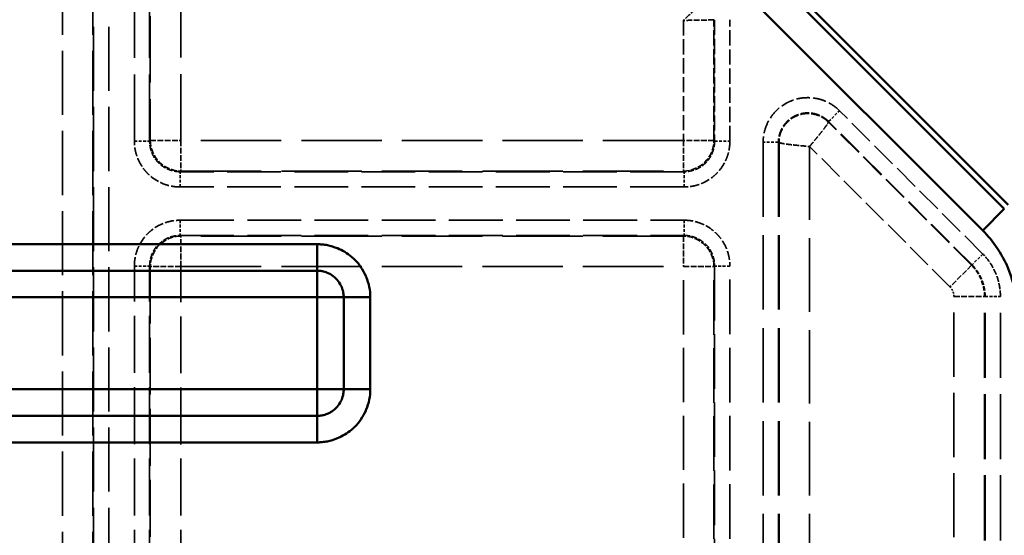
# Model space of a CAD drawing. Header units: millimetres. Extents: x 3278 to 6066, y 2420 to 4375.
# Tile 217 of 256: x 4843 to 4908, y 4057 to 4090. Entities that reach past the tile are written whole.
import ezdxf

# ---------------------------------------------------------------- set-up
doc = ezdxf.new("R2010")
doc.units = ezdxf.units.MM
doc.linetypes.add('DASHED', pattern=[0.2067, 0.1654, -0.0413])
for name, color, linetype, lineweight in [('AM_5', 3, 'Continuous', 25), ('Sichtbare Kanten(DIN)', 7, 'Continuous', 50), ('Sichtbare tangentiale Kanten(DIN)', 7, 'Continuous', 50), ('Verdeckte tangentiale Kanten(DIN)', 7, 'DASHED', 35)]:
    doc.layers.add(name, color=color, linetype=linetype, lineweight=lineweight)
doc.styles.get("Standard").update_dxf_attribs({"font": 'ISOCP.SHX'})
doc.dimstyles.new('Standard$0', dxfattribs={"dimtxt": 0.18, "dimasz": 0.18, "dimexe": 0.18, "dimexo": 0.0625, "dimgap": 0.09, "dimtad": 0, "dimtih": 1, "dimtoh": 1, "dimdec": 4, "dimzin": 0, "dimdsep": 46, "dimtxsty": 'STANDARD', "dimcen": 0.09, "dimadec": 0, "dimazin": 0, "dimtfac": 1, "dimtdec": 4, "dimtofl": 0, "dimtmove": 0, "dimatfit": 3, "dimfxl": 1, "dimtolj": 1, "dimtzin": 0, "dimarcsym": 0})

# ---------------------------------------------------------------- blocks, each defined once
blk = doc.blocks.new('*D28')
at = {"layer": 'AM_5', "color": 0, "lineweight": -2, "transparency": 16777216}
for p, q in [((3470.833, 4071.148), (3470.833, 4265.953)), ((3472.633, 4265.773), (4181.743, 4265.773)), ((4909.033, 4265.773), (4199.923, 4265.773)), ((4910.833, 4071.148), (4910.833, 4265.953))]:
    blk.add_line(p, q, dxfattribs=at)
at = {"layer": 'AM_5', "color": 0, "transparency": 16777216}
for points in [[(3472.633, 4266.073), (3472.633, 4265.473), (3470.833, 4265.773)], [(4909.033, 4266.073), (4909.033, 4265.473), (4910.833, 4265.773)]]:
    blk.add_solid(points, dxfattribs=at)
at = {"layer": 'Defpoints', "color": 0, "transparency": 16777216}
for p in [(4910.833, 4265.773), (3470.833, 4071.086), (4910.833, 4071.086)]:
    blk.add_point(p, dxfattribs=at)
at = {"layer": 'AM_5', "color": 0, "transparency": 16777216, "insert": (4190.833, 4265.773), "char_height": 10, "attachment_point": 5}
blk.add_mtext('\\A1;144', dxfattribs=at)
blk = doc.blocks.new('*D32')
at = {"layer": 'AM_5', "color": 0, "lineweight": -2, "transparency": 16777216}
for p, q in [((4845.145, 4235.228), (4934.346, 4235.228)), ((4934.166, 4233.428), (4934.166, 4140.949)), ((4934.166, 4037.028), (4934.166, 4129.507)), ((4882.895, 4035.228), (4934.346, 4035.228))]:
    blk.add_line(p, q, dxfattribs=at)
at = {"layer": 'AM_5', "color": 0, "transparency": 16777216}
for points in [[(4933.866, 4233.428), (4934.466, 4233.428), (4934.166, 4235.228)], [(4933.866, 4037.028), (4934.466, 4037.028), (4934.166, 4035.228)]]:
    blk.add_solid(points, dxfattribs=at)
at = {"layer": 'Defpoints', "color": 0, "transparency": 16777216}
for p in [(4845.083, 4235.228), (4882.833, 4035.228), (4934.166, 4035.228)]:
    blk.add_point(p, dxfattribs=at)
at = {"layer": 'AM_5', "color": 0, "transparency": 16777216, "insert": (4934.166, 4135.228), "char_height": 10, "attachment_point": 5, "rotation": 90}
blk.add_mtext('\\A1;20', dxfattribs=at)

msp = doc.modelspace()

# ---------------------------------------------------------------- linework, layer by layer
at = {"layer": 'Sichtbare Kanten(DIN)'}
msp.add_line((4854.746, 4131.315), (4907.904, 4078.157), dxfattribs=at)
at = {"layer": 'Sichtbare tangentiale Kanten(DIN)'}
for p, q in [((4854.381, 4131.164), (4907.646, 4077.898)), ((4906.237, 4076.49), (4852.972, 4129.755)), ((4906.237, 4076.49), (4907.646, 4077.898)), ((4862.833, 4075.592), (4825.22, 4075.592)), ((4862.833, 4073.86), (4862.833, 4075.592)), ((4862.833, 4073.86), (4825.221, 4073.86)), ((4862.833, 4072.128), (4862.833, 4073.86)), ((4824.793, 4072.128), (4862.833, 4072.128)), ((4862.833, 4072.128), (4864.565, 4072.128)), ((4862.833, 4072.128), (4862.833, 4066.128)), ((4864.565, 4066.128), (4864.565, 4072.128)), ((4866.297, 4072.128), (4864.565, 4072.128)), ((4866.297, 4066.128), (4866.297, 4072.128)), ((4824.785, 4066.128), (4862.833, 4066.128)), ((4864.565, 4066.128), (4862.833, 4066.128)), ((4862.833, 4066.128), (4862.833, 4064.396)), ((4864.565, 4066.128), (4866.297, 4066.128)), ((4825.212, 4064.396), (4862.833, 4064.396)), ((4862.833, 4062.664), (4862.833, 4064.396)), ((4825.211, 4062.664), (4862.833, 4062.664))]:
    msp.add_line(p, q, dxfattribs=at)
for points, knots in [([(4906.237, 4076.49), (4906.589, 4076.138), (4906.907, 4075.75), (4907.186, 4075.334), (4907.421, 4074.982), (4907.628, 4074.61), (4907.802, 4074.223), (4907.833, 4074.153), (4907.864, 4074.081), (4907.894, 4074.01), (4908.086, 4073.546), (4908.231, 4073.063), (4908.329, 4072.572), (4908.426, 4072.081), (4908.475, 4071.582), (4908.475, 4071.086)], [0, 0, 0, 0, 1.500472, 1.500472, 1.500472, 2.768605, 2.768605, 2.768605, 3.000541, 3.000541, 3.000541, 4.500313, 4.500313, 4.500313, 6.001139, 6.001139, 6.001139, 6.001139]), ([(4866.297, 4072.128), (4866.297, 4072.578), (4866.206, 4073.033), (4866.033, 4073.453), (4866.022, 4073.481), (4866.01, 4073.509), (4865.998, 4073.536), (4865.826, 4073.924), (4865.584, 4074.279), (4865.283, 4074.578), (4865.215, 4074.645), (4865.143, 4074.71), (4865.07, 4074.772), (4864.795, 4075.001), (4864.482, 4075.189), (4864.151, 4075.325), (4863.94, 4075.412), (4863.722, 4075.479), (4863.5, 4075.524), (4863.39, 4075.546), (4863.278, 4075.563), (4863.167, 4075.575), (4863.111, 4075.58), (4863.055, 4075.585), (4863, 4075.588), (4862.972, 4075.589), (4862.944, 4075.59), (4862.916, 4075.591), (4862.888, 4075.591), (4862.861, 4075.592), (4862.833, 4075.592)], [0, 0, 0, 0, 1.359188, 1.359188, 1.359188, 1.449214, 1.449214, 1.449214, 2.718417, 2.718417, 2.718417, 3.006598, 3.006598, 3.006598, 4.076376, 4.076376, 4.076376, 4.756784, 4.756784, 4.756784, 5.096848, 5.096848, 5.096848, 5.266819, 5.266819, 5.266819, 5.351793, 5.351793, 5.351793, 5.436764, 5.436764, 5.436764, 5.436764]), ([(4864.565, 4072.128), (4864.565, 4072.227), (4864.556, 4072.327), (4864.539, 4072.426), (4864.517, 4072.55), (4864.482, 4072.673), (4864.433, 4072.79), (4864.404, 4072.86), (4864.371, 4072.928), (4864.333, 4072.994), (4864.257, 4073.125), (4864.164, 4073.246), (4864.058, 4073.353), (4863.951, 4073.459), (4863.83, 4073.552), (4863.699, 4073.628), (4863.633, 4073.665), (4863.565, 4073.699), (4863.496, 4073.728), (4863.39, 4073.772), (4863.281, 4073.805), (4863.171, 4073.826), (4863.157, 4073.829), (4863.144, 4073.832), (4863.131, 4073.834), (4863.088, 4073.841), (4863.045, 4073.847), (4863.003, 4073.851), (4862.974, 4073.854), (4862.946, 4073.856), (4862.918, 4073.858), (4862.904, 4073.858), (4862.89, 4073.859), (4862.875, 4073.859), (4862.861, 4073.86), (4862.847, 4073.86), (4862.833, 4073.86)], [0, 0, 0, 0, 0.111089, 0.111089, 0.111089, 0.250399, 0.250399, 0.250399, 0.333267, 0.333267, 0.333267, 0.50004, 0.50004, 0.50004, 0.666723, 0.666723, 0.666723, 0.749532, 0.749532, 0.749532, 0.874049, 0.874049, 0.874049, 0.888908, 0.888908, 0.888908, 0.936878, 0.936878, 0.936878, 0.968426, 0.968426, 0.968426, 0.984213, 0.984213, 0.984213, 1, 1, 1, 1]), ([(4864.565, 4066.128), (4864.565, 4066.028), (4864.556, 4065.929), (4864.539, 4065.83), (4864.517, 4065.706), (4864.482, 4065.583), (4864.433, 4065.465), (4864.404, 4065.395), (4864.371, 4065.327), (4864.333, 4065.262), (4864.257, 4065.13), (4864.164, 4065.01), (4864.058, 4064.903), (4863.951, 4064.796), (4863.83, 4064.704), (4863.699, 4064.628), (4863.633, 4064.59), (4863.565, 4064.556), (4863.496, 4064.527), (4863.39, 4064.484), (4863.281, 4064.451), (4863.171, 4064.429), (4863.157, 4064.426), (4863.144, 4064.424), (4863.131, 4064.422), (4863.088, 4064.414), (4863.045, 4064.408), (4863.003, 4064.404), (4862.974, 4064.401), (4862.946, 4064.399), (4862.918, 4064.398), (4862.904, 4064.397), (4862.89, 4064.396), (4862.875, 4064.396), (4862.861, 4064.396), (4862.847, 4064.396), (4862.833, 4064.396)], [0, 0, 0, 0, 0.111089, 0.111089, 0.111089, 0.250399, 0.250399, 0.250399, 0.333267, 0.333267, 0.333267, 0.50004, 0.50004, 0.50004, 0.666723, 0.666723, 0.666723, 0.749532, 0.749532, 0.749532, 0.874049, 0.874049, 0.874049, 0.888908, 0.888908, 0.888908, 0.936878, 0.936878, 0.936878, 0.968426, 0.968426, 0.968426, 0.984213, 0.984213, 0.984213, 1, 1, 1, 1]), ([(4862.833, 4062.664), (4862.861, 4062.664), (4862.888, 4062.664), (4862.916, 4062.665), (4862.944, 4062.665), (4862.972, 4062.667), (4863, 4062.668), (4863.055, 4062.671), (4863.111, 4062.675), (4863.167, 4062.681), (4863.278, 4062.692), (4863.39, 4062.709), (4863.5, 4062.732), (4863.722, 4062.777), (4863.94, 4062.843), (4864.151, 4062.93), (4864.482, 4063.067), (4864.795, 4063.254), (4865.07, 4063.484), (4865.143, 4063.545), (4865.215, 4063.61), (4865.283, 4063.678), (4865.584, 4063.976), (4865.826, 4064.332), (4865.998, 4064.719), (4866.01, 4064.747), (4866.022, 4064.775), (4866.033, 4064.802), (4866.206, 4065.222), (4866.297, 4065.678), (4866.297, 4066.128)], [0, 0, 0, 0, 0.08497, 0.08497, 0.08497, 0.169945, 0.169945, 0.169945, 0.339916, 0.339916, 0.339916, 0.679979, 0.679979, 0.679979, 1.360387, 1.360387, 1.360387, 2.430165, 2.430165, 2.430165, 2.718347, 2.718347, 2.718347, 3.98755, 3.98755, 3.98755, 4.077576, 4.077576, 4.077576, 5.436764, 5.436764, 5.436764, 5.436764])]:
    msp.add_open_spline(points, degree=3, knots=knots, dxfattribs=at)
at = {"layer": 'Verdeckte tangentiale Kanten(DIN)', "ltscale": 25.29405}
for p, q in [((4846.215, 4203.228), (4846.215, 3301.349)), ((4848.208, 4203.228), (4848.208, 3301.349)), ((4848.248, 3301.349), (4848.248, 4203.228)), ((4849.244, 3301.349), (4849.244, 4203.228))]:
    msp.add_line(p, q, dxfattribs=at)
at = {"layer": 'Verdeckte tangentiale Kanten(DIN)', "ltscale": 26.289194}
for p, q in [((4850.912, 4082.312), (4850.912, 4123.067)), ((4851.908, 4082.312), (4851.908, 4123.067))]:
    msp.add_line(p, q, dxfattribs=at)
at = {"layer": 'Verdeckte tangentiale Kanten(DIN)', "ltscale": 26.200277}
for p, q in [((4851.948, 4122.97), (4851.948, 4082.353)), ((4853.941, 4082.353), (4853.941, 4122.97))]:
    msp.add_line(p, q, dxfattribs=at)
at = {"layer": 'Verdeckte tangentiale Kanten(DIN)', "ltscale": 22.427334}
msp.add_line((4853.941, 4122.97), (4886.72, 4090.19), dxfattribs=at)
at = {"layer": 'Verdeckte tangentiale Kanten(DIN)', "ltscale": 5.971066}
msp.add_line((4886.72, 4090.19), (4886.72, 4082.353), dxfattribs=at)
at = {"layer": 'Verdeckte tangentiale Kanten(DIN)', "ltscale": 6.006609}
msp.add_line((4888.713, 4082.353), (4888.713, 4090.237), dxfattribs=at)
at = {"layer": 'Verdeckte tangentiale Kanten(DIN)', "ltscale": 6.037368}
for p, q in [((4888.753, 4090.237), (4888.753, 4082.312)), ((4889.749, 4082.312), (4889.749, 4090.237))]:
    msp.add_line(p, q, dxfattribs=at)
at = {"layer": 'Verdeckte tangentiale Kanten(DIN)', "ltscale": 1.13017}
for p, q in [((4896.191, 4083.594), (4896.895, 4084.299)), ((4850.912, 4082.312), (4851.908, 4082.312)), ((4888.753, 4082.312), (4889.749, 4082.312)), ((4892.913, 4082.237), (4891.917, 4082.237)), ((4853.9, 4079.324), (4853.9, 4080.32)), ((4886.761, 4079.324), (4886.761, 4080.32)), ((4853.9, 4077.156), (4853.9, 4076.16)), ((4886.761, 4077.156), (4886.761, 4076.16)), ((4906.245, 4074.949), (4905.54, 4074.245)), ((4850.912, 4074.168), (4851.908, 4074.168)), ((4889.749, 4074.168), (4888.753, 4074.168)), ((4906.395, 4072.18), (4907.392, 4072.18))]:
    msp.add_line(p, q, dxfattribs=at)
at = {"layer": 'Verdeckte tangentiale Kanten(DIN)', "ltscale": 10.073617}
for p, q in [((4906.245, 4074.949), (4896.895, 4084.299)), ((4905.512, 4074.216), (4896.162, 4083.566)), ((4905.54, 4074.245), (4896.191, 4083.594))]:
    msp.add_line(p, q, dxfattribs=at)
at = {"layer": 'Verdeckte tangentiale Kanten(DIN)', "ltscale": 0.352825}
for p, q in [((4896.191, 4083.594), (4896.162, 4083.566)), ((4892.913, 4082.237), (4892.953, 4082.237)), ((4905.512, 4074.216), (4905.54, 4074.245)), ((4906.395, 4072.18), (4906.355, 4072.18))]:
    msp.add_line(p, q, dxfattribs=at)
at = {"layer": 'Verdeckte tangentiale Kanten(DIN)', "ltscale": 0.354163}
for p, q in [((4851.908, 4082.312), (4851.948, 4082.353)), ((4888.713, 4082.353), (4888.753, 4082.312)), ((4853.941, 4080.36), (4853.9, 4080.32)), ((4886.761, 4080.32), (4886.72, 4080.36)), ((4853.9, 4076.16), (4853.941, 4076.12)), ((4886.72, 4076.12), (4886.761, 4076.16)), ((4851.908, 4074.168), (4851.948, 4074.127)), ((4888.753, 4074.168), (4888.713, 4074.127))]:
    msp.add_line(p, q, dxfattribs=at)
at = {"layer": 'Verdeckte tangentiale Kanten(DIN)', "ltscale": 2.260439}
for p, q in [((4851.948, 4082.353), (4853.941, 4082.353)), ((4853.941, 4082.353), (4853.941, 4080.36)), ((4886.72, 4082.353), (4886.72, 4080.36)), ((4888.713, 4082.353), (4886.72, 4082.353)), ((4853.941, 4074.127), (4853.941, 4076.12)), ((4886.72, 4076.12), (4886.72, 4074.127)), ((4853.941, 4074.127), (4851.948, 4074.127)), ((4886.72, 4074.127), (4888.713, 4074.127)), ((4905.512, 4074.216), (4904.103, 4072.808)), ((4904.363, 4072.18), (4906.355, 4072.18))]:
    msp.add_line(p, q, dxfattribs=at)
at = {"layer": 'Verdeckte tangentiale Kanten(DIN)', "ltscale": 31.717045}
for p, q in [((4886.72, 4082.353), (4853.941, 4082.353)), ((4853.941, 4080.36), (4886.72, 4080.36)), ((4886.72, 4076.12), (4853.941, 4076.12)), ((4853.941, 4074.127), (4886.72, 4074.127))]:
    msp.add_line(p, q, dxfattribs=at)
at = {"layer": 'Verdeckte tangentiale Kanten(DIN)', "ltscale": 29.319206}
for p, q in [((4891.917, 4082.237), (4891.917, 4051.935)), ((4892.913, 4082.237), (4892.913, 4051.935)), ((4892.953, 4082.237), (4892.953, 4051.935))]:
    msp.add_line(p, q, dxfattribs=at)
at = {"layer": 'Verdeckte tangentiale Kanten(DIN)', "ltscale": 28.970379}
msp.add_line((4894.946, 4081.965), (4894.946, 4052.024), dxfattribs=at)
at = {"layer": 'Verdeckte tangentiale Kanten(DIN)', "ltscale": 9.86646}
msp.add_line((4904.103, 4072.808), (4894.946, 4081.965), dxfattribs=at)
at = {"layer": 'Verdeckte tangentiale Kanten(DIN)', "ltscale": 21.196783}
for p, q in [((4886.761, 4080.32), (4853.9, 4080.32)), ((4853.9, 4077.156), (4886.761, 4077.156)), ((4853.9, 4076.16), (4886.761, 4076.16))]:
    msp.add_line(p, q, dxfattribs=at)
at = {"layer": 'Verdeckte tangentiale Kanten(DIN)', "ltscale": 21.196781}
msp.add_line((4886.761, 4079.324), (4853.9, 4079.324), dxfattribs=at)
at = {"layer": 'Verdeckte tangentiale Kanten(DIN)', "ltscale": 22.491716}
for p, q in [((4850.912, 4039.3), (4850.912, 4074.168)), ((4851.908, 4039.3), (4851.908, 4074.168))]:
    msp.add_line(p, q, dxfattribs=at)
at = {"layer": 'Verdeckte tangentiale Kanten(DIN)', "ltscale": 22.439631}
for p, q in [((4851.948, 4074.127), (4851.948, 4039.34)), ((4853.941, 4039.34), (4853.941, 4074.127))]:
    msp.add_line(p, q, dxfattribs=at)
at = {"layer": 'Verdeckte tangentiale Kanten(DIN)', "ltscale": 21.386995}
msp.add_line((4886.72, 4052.024), (4886.72, 4074.127), dxfattribs=at)
at = {"layer": 'Verdeckte tangentiale Kanten(DIN)', "ltscale": 21.472729}
msp.add_line((4888.713, 4051.935), (4888.713, 4074.127), dxfattribs=at)
at = {"layer": 'Verdeckte tangentiale Kanten(DIN)', "ltscale": 21.511793}
for p, q in [((4888.753, 4074.168), (4888.753, 4051.935)), ((4889.749, 4051.935), (4889.749, 4074.168))]:
    msp.add_line(p, q, dxfattribs=at)
at = {"layer": 'Verdeckte tangentiale Kanten(DIN)', "ltscale": 25.334669}
msp.add_line((4904.363, 4045.997), (4904.363, 4072.18), dxfattribs=at)
at = {"layer": 'Verdeckte tangentiale Kanten(DIN)', "ltscale": 25.651379}
for p, q in [((4906.355, 4045.669), (4906.355, 4072.18)), ((4906.395, 4045.669), (4906.395, 4072.18)), ((4907.392, 4045.669), (4907.392, 4072.18))]:
    msp.add_line(p, q, dxfattribs=at)
at = {"layer": 'Verdeckte tangentiale Kanten(DIN)', "ltscale": 2.381838}
for centre, major_axis in [((4853.941, 4082.353), (1.414, -1.414)), ((4886.72, 4082.353), (1.414, 1.414)), ((4886.72, 4074.127), (-1.414, 1.414))]:
    msp.add_ellipse(centre, major_axis=major_axis, ratio=0.992433, start_param=3.930789, end_param=5.493989, dxfattribs=at)
at = {"layer": 'Verdeckte tangentiale Kanten(DIN)', "ltscale": 2.381837}
msp.add_ellipse((4853.941, 4074.127), major_axis=(-1.414, -1.414), ratio=0.992433, start_param=3.930789, end_param=5.493989, dxfattribs=at)
at = {"layer": 'Verdeckte tangentiale Kanten(DIN)', "ltscale": 2.260655}
for points, knots in [([(4888.162, 4091.566), (4888.154, 4091.56), (4888.14, 4091.549), (4888.12, 4091.531), (4888.079, 4091.495), (4888.012, 4091.433), (4887.924, 4091.35), (4887.792, 4091.225), (4887.612, 4091.053), (4887.402, 4090.85), (4887.263, 4090.715), (4887.109, 4090.567), (4886.954, 4090.417), (4886.877, 4090.341), (4886.798, 4090.266), (4886.72, 4090.19)], [0, 0, 0, 0, 0.111111, 0.111111, 0.111111, 0.333333, 0.333333, 0.333333, 0.666667, 0.666667, 0.666667, 0.888889, 0.888889, 0.888889, 1, 1, 1, 1]), ([(4888.713, 4090.237), (4888.703, 4090.235), (4888.685, 4090.233), (4888.658, 4090.232), (4888.603, 4090.228), (4888.512, 4090.225), (4888.391, 4090.221), (4888.209, 4090.216), (4887.961, 4090.211), (4887.669, 4090.206), (4887.475, 4090.202), (4887.262, 4090.199), (4887.046, 4090.195), (4886.938, 4090.194), (4886.829, 4090.192), (4886.72, 4090.19)], [0, 0, 0, 0, 0.1111111, 0.1111111, 0.1111111, 0.3333333, 0.3333333, 0.3333333, 0.6666667, 0.6666667, 0.6666667, 0.8888889, 0.8888889, 0.8888889, 1, 1, 1, 1])]:
    msp.add_open_spline(points, degree=3, knots=knots, dxfattribs=at)
at = {"layer": 'Verdeckte tangentiale Kanten(DIN)', "ltscale": 5.232809}
msp.add_open_spline([(4896.895, 4084.299), (4896.695, 4084.499), (4896.462, 4084.671), (4896.209, 4084.807), (4896.02, 4084.908), (4895.82, 4084.989), (4895.613, 4085.046), (4895.543, 4085.066), (4895.473, 4085.082), (4895.402, 4085.096), (4895.12, 4085.152), (4894.831, 4085.164), (4894.546, 4085.136), (4894.261, 4085.108), (4893.98, 4085.039), (4893.716, 4084.93), (4893.639, 4084.898), (4893.563, 4084.863), (4893.489, 4084.824), (4893.31, 4084.731), (4893.141, 4084.619), (4892.985, 4084.49), (4892.765, 4084.309), (4892.571, 4084.094), (4892.411, 4083.856), (4892.277, 4083.656), (4892.167, 4083.44), (4892.086, 4083.214), (4892.07, 4083.171), (4892.056, 4083.127), (4892.042, 4083.083), (4892, 4082.946), (4891.969, 4082.806), (4891.948, 4082.664), (4891.938, 4082.593), (4891.93, 4082.522), (4891.924, 4082.451), (4891.922, 4082.415), (4891.92, 4082.379), (4891.919, 4082.344), (4891.917, 4082.308), (4891.917, 4082.272), (4891.917, 4082.237)], degree=3, knots=[0, 0, 0, 0, 0.858287, 0.858287, 0.858287, 1.499081, 1.499081, 1.499081, 1.716336, 1.716336, 1.716336, 2.574505, 2.574505, 2.574505, 3.432689, 3.432689, 3.432689, 3.68428, 3.68428, 3.68428, 4.290908, 4.290908, 4.290908, 5.149637, 5.149637, 5.149637, 5.869478, 5.869478, 5.869478, 6.007223, 6.007223, 6.007223, 6.436287, 6.436287, 6.436287, 6.650825, 6.650825, 6.650825, 6.758109, 6.758109, 6.758109, 6.865402, 6.865402, 6.865402, 6.865402], dxfattribs=at)
at = {"layer": 'Verdeckte tangentiale Kanten(DIN)', "ltscale": 3.446738}
msp.add_open_spline([(4896.191, 4083.594), (4896.14, 4083.645), (4896.087, 4083.693), (4896.031, 4083.737), (4895.94, 4083.81), (4895.841, 4083.875), (4895.738, 4083.93), (4895.715, 4083.943), (4895.691, 4083.955), (4895.666, 4083.967), (4895.521, 4084.037), (4895.366, 4084.088), (4895.208, 4084.12), (4895.155, 4084.13), (4895.102, 4084.139), (4895.048, 4084.145), (4894.915, 4084.16), (4894.779, 4084.161), (4894.645, 4084.148), (4894.565, 4084.14), (4894.485, 4084.127), (4894.406, 4084.109), (4894.301, 4084.085), (4894.198, 4084.052), (4894.098, 4084.011), (4893.999, 4083.969), (4893.903, 4083.92), (4893.811, 4083.862), (4893.743, 4083.819), (4893.677, 4083.772), (4893.615, 4083.721), (4893.511, 4083.635), (4893.415, 4083.539), (4893.332, 4083.434), (4893.298, 4083.392), (4893.266, 4083.348), (4893.236, 4083.303), (4893.147, 4083.169), (4893.074, 4083.023), (4893.02, 4082.871), (4893.012, 4082.845), (4893.003, 4082.82), (4892.995, 4082.794), (4892.968, 4082.704), (4892.947, 4082.611), (4892.934, 4082.518), (4892.93, 4082.496), (4892.927, 4082.473), (4892.925, 4082.451), (4892.922, 4082.427), (4892.92, 4082.402), (4892.918, 4082.378), (4892.916, 4082.354), (4892.915, 4082.331), (4892.914, 4082.307), (4892.913, 4082.284), (4892.913, 4082.26), (4892.913, 4082.237)], degree=3, knots=[0, 0, 0, 0, 0.047592, 0.047592, 0.047592, 0.124968, 0.124968, 0.124968, 0.142776, 0.142776, 0.142776, 0.249886, 0.249886, 0.249886, 0.285623, 0.285623, 0.285623, 0.374932, 0.374932, 0.374932, 0.428517, 0.428517, 0.428517, 0.499982, 0.499982, 0.499982, 0.571433, 0.571433, 0.571433, 0.625012, 0.625012, 0.625012, 0.714345, 0.714345, 0.714345, 0.750102, 0.750102, 0.750102, 0.857213, 0.857213, 0.857213, 0.875021, 0.875021, 0.875021, 0.93736, 0.93736, 0.93736, 0.952404, 0.952404, 0.952404, 0.968641, 0.968641, 0.968641, 0.984317, 0.984317, 0.984317, 1, 1, 1, 1], dxfattribs=at)
at = {"layer": 'Verdeckte tangentiale Kanten(DIN)', "ltscale": 3.374278}
msp.add_open_spline([(4896.162, 4083.566), (4896.117, 4083.611), (4896.069, 4083.655), (4896.019, 4083.695), (4896.014, 4083.699), (4896.01, 4083.702), (4896.006, 4083.706), (4895.899, 4083.791), (4895.783, 4083.864), (4895.661, 4083.924), (4895.657, 4083.926), (4895.653, 4083.928), (4895.649, 4083.93), (4895.461, 4084.021), (4895.258, 4084.08), (4895.052, 4084.104), (4894.84, 4084.128), (4894.625, 4084.117), (4894.417, 4084.07), (4894.416, 4084.07), (4894.416, 4084.07), (4894.415, 4084.069), (4894.209, 4084.022), (4894.011, 4083.941), (4893.833, 4083.828), (4893.832, 4083.828), (4893.831, 4083.827), (4893.83, 4083.827), (4893.653, 4083.715), (4893.494, 4083.573), (4893.363, 4083.409), (4893.362, 4083.407), (4893.36, 4083.404), (4893.358, 4083.402), (4893.229, 4083.239), (4893.128, 4083.054), (4893.059, 4082.858), (4893.057, 4082.853), (4893.056, 4082.849), (4893.054, 4082.845), (4893.01, 4082.716), (4892.98, 4082.581), (4892.965, 4082.446), (4892.964, 4082.441), (4892.964, 4082.435), (4892.963, 4082.43), (4892.956, 4082.366), (4892.953, 4082.301), (4892.953, 4082.237)], degree=3, knots=[0, 0, 0, 0, 0.043848, 0.043848, 0.043848, 0.047619, 0.047619, 0.047619, 0.139754, 0.139754, 0.139754, 0.142857, 0.142857, 0.142857, 0.283847, 0.283847, 0.283847, 0.42795, 0.42795, 0.42795, 0.428571, 0.428571, 0.428571, 0.571429, 0.571429, 0.571429, 0.57205, 0.57205, 0.57205, 0.714286, 0.714286, 0.714286, 0.716153, 0.716153, 0.716153, 0.857143, 0.857143, 0.857143, 0.860246, 0.860246, 0.860246, 0.952381, 0.952381, 0.952381, 0.956152, 0.956152, 0.956152, 1, 1, 1, 1], dxfattribs=at)
at = {"layer": 'Verdeckte tangentiale Kanten(DIN)', "ltscale": 2.269908}
msp.add_open_spline([(4894.946, 4081.965), (4894.965, 4081.989), (4894.985, 4082.013), (4895.005, 4082.036), (4895.025, 4082.06), (4895.045, 4082.084), (4895.064, 4082.108), (4895.095, 4082.144), (4895.125, 4082.18), (4895.155, 4082.216), (4895.164, 4082.227), (4895.173, 4082.239), (4895.182, 4082.25), (4895.26, 4082.343), (4895.336, 4082.436), (4895.41, 4082.525), (4895.459, 4082.585), (4895.507, 4082.644), (4895.553, 4082.7), (4895.576, 4082.728), (4895.598, 4082.756), (4895.62, 4082.784), (4895.687, 4082.866), (4895.748, 4082.944), (4895.805, 4083.016), (4895.861, 4083.089), (4895.912, 4083.156), (4895.957, 4083.216), (4895.971, 4083.236), (4895.986, 4083.256), (4895.999, 4083.275), (4896.026, 4083.312), (4896.049, 4083.346), (4896.07, 4083.377), (4896.1, 4083.424), (4896.124, 4083.464), (4896.139, 4083.495), (4896.141, 4083.499), (4896.143, 4083.502), (4896.144, 4083.506), (4896.15, 4083.517), (4896.154, 4083.527), (4896.157, 4083.536), (4896.159, 4083.542), (4896.16, 4083.548), (4896.161, 4083.553), (4896.162, 4083.558), (4896.162, 4083.562), (4896.162, 4083.566)], degree=3, knots=[0, 0, 0, 0, 0.031471, 0.031471, 0.031471, 0.063021, 0.063021, 0.063021, 0.111111, 0.111111, 0.111111, 0.125896, 0.125896, 0.125896, 0.250417, 0.250417, 0.250417, 0.333333, 0.333333, 0.333333, 0.374917, 0.374917, 0.374917, 0.500061, 0.500061, 0.500061, 0.625107, 0.625107, 0.625107, 0.666667, 0.666667, 0.666667, 0.749607, 0.749607, 0.749607, 0.874104, 0.874104, 0.874104, 0.888889, 0.888889, 0.888889, 0.936933, 0.936933, 0.936933, 0.968466, 0.968466, 0.968466, 1, 1, 1, 1], dxfattribs=at)
at = {"layer": 'Verdeckte tangentiale Kanten(DIN)', "ltscale": 3.577578}
for points, knots in [([(4853.9, 4079.324), (4853.704, 4079.324), (4853.508, 4079.343), (4853.316, 4079.381), (4853.289, 4079.386), (4853.261, 4079.392), (4853.234, 4079.399), (4853.07, 4079.436), (4852.91, 4079.487), (4852.755, 4079.551), (4852.703, 4079.572), (4852.652, 4079.595), (4852.602, 4079.619), (4852.401, 4079.716), (4852.21, 4079.836), (4852.036, 4079.975), (4851.948, 4080.044), (4851.865, 4080.119), (4851.786, 4080.198), (4851.707, 4080.277), (4851.632, 4080.36), (4851.563, 4080.447), (4851.424, 4080.622), (4851.304, 4080.813), (4851.207, 4081.014), (4851.183, 4081.064), (4851.16, 4081.115), (4851.139, 4081.167), (4851.075, 4081.322), (4851.024, 4081.482), (4850.987, 4081.646), (4850.98, 4081.673), (4850.975, 4081.701), (4850.969, 4081.728), (4850.931, 4081.92), (4850.912, 4082.116), (4850.912, 4082.312)], [-11.782718, -11.782718, -11.782718, -11.782718, -11.19587, -11.19587, -11.19587, -11.112027, -11.112027, -11.112027, -10.608986, -10.608986, -10.608986, -10.441336, -10.441336, -10.441336, -9.770645, -9.770645, -9.770645, -9.4353, -9.4353, -9.4353, -9.099955, -9.099955, -9.099955, -8.429264, -8.429264, -8.429264, -8.261614, -8.261614, -8.261614, -7.758573, -7.758573, -7.758573, -7.67473, -7.67473, -7.67473, -7.087882, -7.087882, -7.087882, -7.087882]), ([(4850.912, 4074.168), (4850.912, 4074.364), (4850.931, 4074.56), (4850.969, 4074.752), (4850.975, 4074.779), (4850.98, 4074.807), (4850.987, 4074.834), (4851.024, 4074.998), (4851.075, 4075.158), (4851.139, 4075.313), (4851.16, 4075.365), (4851.183, 4075.416), (4851.207, 4075.466), (4851.304, 4075.667), (4851.424, 4075.858), (4851.563, 4076.033), (4851.632, 4076.12), (4851.707, 4076.203), (4851.786, 4076.282), (4851.865, 4076.361), (4851.948, 4076.436), (4852.036, 4076.505), (4852.21, 4076.644), (4852.401, 4076.764), (4852.602, 4076.861), (4852.652, 4076.885), (4852.703, 4076.908), (4852.755, 4076.929), (4852.91, 4076.993), (4853.07, 4077.044), (4853.234, 4077.082), (4853.261, 4077.088), (4853.289, 4077.094), (4853.316, 4077.099), (4853.508, 4077.137), (4853.704, 4077.156), (4853.9, 4077.156)], [-11.782718, -11.782718, -11.782718, -11.782718, -11.19587, -11.19587, -11.19587, -11.112027, -11.112027, -11.112027, -10.608985, -10.608985, -10.608985, -10.441336, -10.441336, -10.441336, -9.770645, -9.770645, -9.770645, -9.4353, -9.4353, -9.4353, -9.099955, -9.099955, -9.099955, -8.429264, -8.429264, -8.429264, -8.261614, -8.261614, -8.261614, -7.758573, -7.758573, -7.758573, -7.67473, -7.67473, -7.67473, -7.087882, -7.087882, -7.087882, -7.087882]), ([(4886.761, 4077.156), (4886.957, 4077.156), (4887.153, 4077.137), (4887.345, 4077.099), (4887.372, 4077.094), (4887.4, 4077.088), (4887.427, 4077.082), (4887.591, 4077.044), (4887.751, 4076.993), (4887.906, 4076.929), (4887.958, 4076.908), (4888.009, 4076.885), (4888.059, 4076.861), (4888.26, 4076.764), (4888.451, 4076.644), (4888.625, 4076.505), (4888.713, 4076.436), (4888.796, 4076.361), (4888.875, 4076.282), (4888.954, 4076.203), (4889.029, 4076.12), (4889.098, 4076.033), (4889.237, 4075.858), (4889.357, 4075.667), (4889.454, 4075.466), (4889.478, 4075.416), (4889.501, 4075.365), (4889.522, 4075.313), (4889.586, 4075.158), (4889.637, 4074.998), (4889.674, 4074.834), (4889.681, 4074.807), (4889.686, 4074.779), (4889.692, 4074.752), (4889.73, 4074.56), (4889.749, 4074.364), (4889.749, 4074.168)], [-2.347418, -2.347418, -2.347418, -2.347418, -1.76057, -1.76057, -1.76057, -1.676727, -1.676727, -1.676727, -1.173686, -1.173686, -1.173686, -1.006036, -1.006036, -1.006036, -0.335345, -0.335345, -0.335345, 0, 0, 0, 0.335345, 0.335345, 0.335345, 1.006036, 1.006036, 1.006036, 1.173686, 1.173686, 1.173686, 1.676727, 1.676727, 1.676727, 1.76057, 1.76057, 1.76057, 2.347418, 2.347418, 2.347418, 2.347418])]:
    msp.add_open_spline(points, degree=3, knots=knots, dxfattribs=at)
at = {"layer": 'Verdeckte tangentiale Kanten(DIN)', "ltscale": 2.388817}
for points in [[(4853.9, 4080.32), (4853.785, 4080.32), (4853.671, 4080.329), (4853.556, 4080.349), (4853.541, 4080.351), (4853.525, 4080.354), (4853.51, 4080.357), (4853.382, 4080.382), (4853.256, 4080.419), (4853.134, 4080.469), (4853.054, 4080.502), (4852.976, 4080.541), (4852.9, 4080.584), (4852.749, 4080.671), (4852.61, 4080.777), (4852.488, 4080.9), (4852.365, 4081.022), (4852.259, 4081.161), (4852.172, 4081.312), (4852.129, 4081.388), (4852.09, 4081.466), (4852.057, 4081.546), (4852.007, 4081.668), (4851.97, 4081.794), (4851.945, 4081.922), (4851.942, 4081.937), (4851.939, 4081.953), (4851.937, 4081.968), (4851.917, 4082.083), (4851.908, 4082.197), (4851.908, 4082.312)], [(4888.753, 4082.312), (4888.753, 4082.197), (4888.744, 4082.083), (4888.724, 4081.968), (4888.722, 4081.953), (4888.719, 4081.937), (4888.716, 4081.922), (4888.691, 4081.794), (4888.654, 4081.668), (4888.604, 4081.546), (4888.571, 4081.466), (4888.532, 4081.388), (4888.489, 4081.312), (4888.402, 4081.161), (4888.296, 4081.022), (4888.173, 4080.9), (4888.051, 4080.777), (4887.912, 4080.671), (4887.761, 4080.584), (4887.685, 4080.541), (4887.607, 4080.502), (4887.527, 4080.469), (4887.405, 4080.419), (4887.279, 4080.382), (4887.151, 4080.357), (4887.136, 4080.354), (4887.12, 4080.351), (4887.105, 4080.349), (4886.99, 4080.329), (4886.876, 4080.32), (4886.761, 4080.32)], [(4886.761, 4076.16), (4886.876, 4076.161), (4886.99, 4076.151), (4887.105, 4076.131), (4887.12, 4076.129), (4887.136, 4076.126), (4887.151, 4076.123), (4887.279, 4076.098), (4887.405, 4076.061), (4887.527, 4076.011), (4887.607, 4075.978), (4887.685, 4075.939), (4887.761, 4075.896), (4887.912, 4075.809), (4888.051, 4075.703), (4888.173, 4075.58), (4888.296, 4075.458), (4888.402, 4075.319), (4888.489, 4075.168), (4888.532, 4075.093), (4888.571, 4075.014), (4888.604, 4074.934), (4888.654, 4074.812), (4888.691, 4074.686), (4888.716, 4074.559), (4888.719, 4074.543), (4888.722, 4074.527), (4888.724, 4074.512), (4888.744, 4074.398), (4888.753, 4074.283), (4888.753, 4074.168)]]:
    msp.add_open_spline(points, degree=3, knots=[0, 0, 0, 0, 0.111268, 0.111268, 0.111268, 0.126508, 0.126508, 0.126508, 0.251138, 0.251138, 0.251138, 0.333805, 0.333805, 0.333805, 0.5, 0.5, 0.5, 0.666195, 0.666195, 0.666195, 0.748862, 0.748862, 0.748862, 0.873492, 0.873492, 0.873492, 0.888732, 0.888732, 0.888732, 1, 1, 1, 1], dxfattribs=at)
at = {"layer": 'Verdeckte tangentiale Kanten(DIN)', "ltscale": 3.577579}
msp.add_open_spline([(4889.749, 4082.312), (4889.749, 4082.116), (4889.73, 4081.92), (4889.692, 4081.728), (4889.686, 4081.701), (4889.681, 4081.673), (4889.674, 4081.646), (4889.637, 4081.482), (4889.586, 4081.322), (4889.522, 4081.167), (4889.501, 4081.115), (4889.478, 4081.064), (4889.454, 4081.014), (4889.357, 4080.813), (4889.237, 4080.622), (4889.098, 4080.447), (4889.029, 4080.36), (4888.954, 4080.277), (4888.875, 4080.198), (4888.796, 4080.119), (4888.713, 4080.044), (4888.625, 4079.975), (4888.451, 4079.836), (4888.26, 4079.716), (4888.059, 4079.619), (4888.009, 4079.595), (4887.958, 4079.572), (4887.906, 4079.551), (4887.751, 4079.487), (4887.591, 4079.436), (4887.427, 4079.399), (4887.4, 4079.392), (4887.372, 4079.386), (4887.345, 4079.381), (4887.153, 4079.343), (4886.957, 4079.324), (4886.761, 4079.324)], degree=3, knots=[-11.782718, -11.782718, -11.782718, -11.782718, -11.19587, -11.19587, -11.19587, -11.112027, -11.112027, -11.112027, -10.608986, -10.608986, -10.608986, -10.441336, -10.441336, -10.441336, -9.770645, -9.770645, -9.770645, -9.4353, -9.4353, -9.4353, -9.099955, -9.099955, -9.099955, -8.429264, -8.429264, -8.429264, -8.261614, -8.261614, -8.261614, -7.758573, -7.758573, -7.758573, -7.67473, -7.67473, -7.67473, -7.087882, -7.087882, -7.087882, -7.087882], dxfattribs=at)
at = {"layer": 'Verdeckte tangentiale Kanten(DIN)', "ltscale": 2.269905}
msp.add_open_spline([(4892.953, 4082.237), (4892.958, 4082.231), (4892.967, 4082.225), (4892.978, 4082.22), (4892.986, 4082.215), (4892.996, 4082.211), (4893.008, 4082.207), (4893.012, 4082.205), (4893.015, 4082.204), (4893.019, 4082.203), (4893.053, 4082.192), (4893.097, 4082.18), (4893.152, 4082.169), (4893.188, 4082.161), (4893.229, 4082.154), (4893.274, 4082.146), (4893.297, 4082.142), (4893.321, 4082.139), (4893.346, 4082.135), (4893.42, 4082.123), (4893.503, 4082.112), (4893.594, 4082.101), (4893.685, 4082.089), (4893.784, 4082.078), (4893.889, 4082.067), (4893.924, 4082.063), (4893.96, 4082.059), (4893.996, 4082.055), (4894.069, 4082.048), (4894.144, 4082.04), (4894.221, 4082.033), (4894.336, 4082.021), (4894.456, 4082.01), (4894.577, 4081.999), (4894.591, 4081.997), (4894.605, 4081.996), (4894.62, 4081.995), (4894.667, 4081.99), (4894.713, 4081.986), (4894.76, 4081.982), (4894.821, 4081.976), (4894.884, 4081.97), (4894.946, 4081.965)], degree=3, knots=[0, 0, 0, 0, 0.062576, 0.062576, 0.062576, 0.111111, 0.111111, 0.111111, 0.12592, 0.12592, 0.12592, 0.250387, 0.250387, 0.250387, 0.333333, 0.333333, 0.333333, 0.374923, 0.374923, 0.374923, 0.500005, 0.500005, 0.500005, 0.62508, 0.62508, 0.62508, 0.666667, 0.666667, 0.666667, 0.74962, 0.74962, 0.74962, 0.874084, 0.874084, 0.874084, 0.888889, 0.888889, 0.888889, 0.937393, 0.937393, 0.937393, 1, 1, 1, 1], dxfattribs=at)
at = {"layer": 'Verdeckte tangentiale Kanten(DIN)', "ltscale": 2.388816}
msp.add_open_spline([(4851.908, 4074.168), (4851.908, 4074.283), (4851.917, 4074.398), (4851.937, 4074.512), (4851.939, 4074.527), (4851.942, 4074.543), (4851.945, 4074.559), (4851.97, 4074.686), (4852.007, 4074.812), (4852.057, 4074.934), (4852.09, 4075.014), (4852.129, 4075.093), (4852.172, 4075.168), (4852.259, 4075.319), (4852.365, 4075.458), (4852.488, 4075.58), (4852.61, 4075.703), (4852.749, 4075.809), (4852.9, 4075.896), (4852.976, 4075.939), (4853.054, 4075.978), (4853.134, 4076.011), (4853.256, 4076.061), (4853.382, 4076.098), (4853.51, 4076.123), (4853.525, 4076.126), (4853.541, 4076.129), (4853.556, 4076.131), (4853.671, 4076.151), (4853.785, 4076.161), (4853.9, 4076.16)], degree=3, knots=[0, 0, 0, 0, 0.111268, 0.111268, 0.111268, 0.126508, 0.126508, 0.126508, 0.251138, 0.251138, 0.251138, 0.333805, 0.333805, 0.333805, 0.5, 0.5, 0.5, 0.666195, 0.666195, 0.666195, 0.748862, 0.748862, 0.748862, 0.873492, 0.873492, 0.873492, 0.888732, 0.888732, 0.888732, 1, 1, 1, 1], dxfattribs=at)
at = {"layer": 'Verdeckte tangentiale Kanten(DIN)', "ltscale": 2.343173}
msp.add_open_spline([(4907.392, 4072.18), (4907.392, 4072.435), (4907.366, 4072.691), (4907.316, 4072.943), (4907.274, 4073.156), (4907.214, 4073.365), (4907.137, 4073.568), (4907.123, 4073.606), (4907.108, 4073.642), (4907.093, 4073.679), (4906.995, 4073.917), (4906.872, 4074.144), (4906.73, 4074.357), (4906.587, 4074.571), (4906.424, 4074.769), (4906.245, 4074.949)], degree=3, knots=[0, 0, 0, 0, 0.768477, 0.768477, 0.768477, 1.418208, 1.418208, 1.418208, 1.536873, 1.536873, 1.536873, 2.305184, 2.305184, 2.305184, 3.073762, 3.073762, 3.073762, 3.073762], dxfattribs=at)
at = {"layer": 'Verdeckte tangentiale Kanten(DIN)', "ltscale": 1.723023}
msp.add_open_spline([(4906.355, 4072.18), (4906.355, 4072.527), (4906.217, 4073.281), (4905.799, 4073.929), (4905.512, 4074.216)], degree=3, knots=[0, 0, 0, 0, 1.042023, 2.261615, 2.261615, 2.261615, 2.261615], dxfattribs=at)
at = {"layer": 'Verdeckte tangentiale Kanten(DIN)', "ltscale": 1.74724}
msp.add_open_spline([(4906.395, 4072.18), (4906.395, 4072.265), (4906.384, 4072.519), (4906.295, 4073.024), (4906.066, 4073.577), (4905.772, 4073.998), (4905.6, 4074.185), (4905.54, 4074.245)], degree=3, knots=[0, 0, 0, 0, 0.111101, 0.333304, 0.666736, 0.888912, 1, 1, 1, 1], dxfattribs=at)
at = {"layer": 'Verdeckte tangentiale Kanten(DIN)', "ltscale": 0.530881}
msp.add_open_spline([(4904.363, 4072.18), (4904.363, 4072.238), (4904.357, 4072.296), (4904.346, 4072.353), (4904.336, 4072.401), (4904.323, 4072.448), (4904.305, 4072.494), (4904.302, 4072.503), (4904.299, 4072.511), (4904.295, 4072.52), (4904.273, 4072.573), (4904.245, 4072.625), (4904.213, 4072.673), (4904.209, 4072.68), (4904.204, 4072.687), (4904.199, 4072.693), (4904.17, 4072.734), (4904.138, 4072.772), (4904.103, 4072.808)], degree=3, knots=[0, 0, 0, 0, 0.1742723, 0.1742723, 0.1742723, 0.3210862, 0.3210862, 0.3210862, 0.3484426, 0.3484426, 0.3484426, 0.5226678, 0.5226678, 0.5226678, 0.5469558, 0.5469558, 0.5469558, 0.6968885, 0.6968885, 0.6968885, 0.6968885], dxfattribs=at)

# ---------------------------------------------------------------- dimensions: what is measured, and where the dimension line sits
at = {"layer": 'AM_5'}
for base, p1, p2, angle, text, override, picture, middle in [((4910.833, 4265.773), (3470.833, 4071.086), (4910.833, 4071.086), 360, '144', {"dimtxt": 10, "dimasz": 1.8, "dimdec": 1}, '*D28', (4190.833, 4265.773)), ((4934.166, 4035.228), (4845.083, 4235.228), (4882.833, 4035.228), 90, '20', {"dimtxt": 10, "dimasz": 1.8, "dimtih": 0, "dimdec": 1}, '*D32', (4934.166, 4135.228))]:
    dim = msp.add_linear_dim(base=base, p1=p1, p2=p2, angle=angle, text=text, dimstyle='Standard$0', override=override, dxfattribs=at)
    dim.commit()
    dim.dimension.update_dxf_attribs({"geometry": picture, "text_midpoint": middle})

doc.saveas('drawing.dxf')
